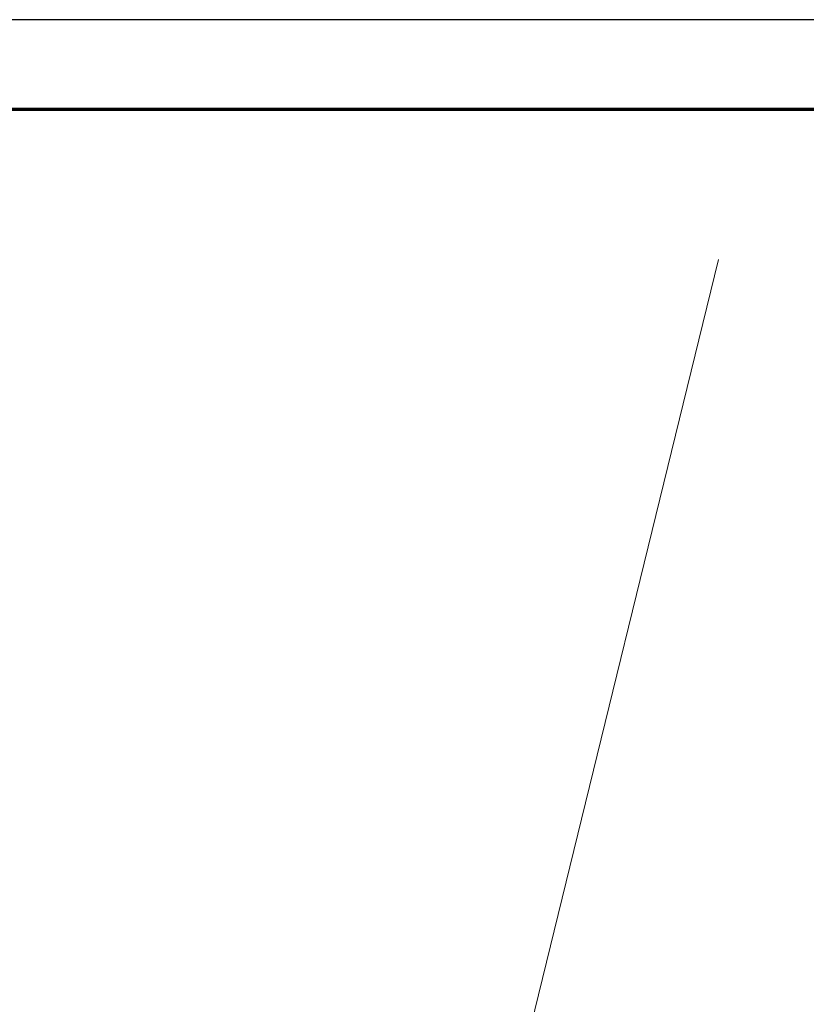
# Model space of a CAD drawing. Extents: x 1101 to 1942, y 41 to 882.
# Tile 33 of 113: x 1190 to 1234, y 827 to 882. Entities that reach past the tile are written whole.
import ezdxf

# ---------------------------------------------------------------- set-up
doc = ezdxf.new("R2010")
doc.units = 0
doc.layers.get('0').update_dxf_attribs({"lineweight": 13})
for name, color, linetype, lineweight in [('Axen', 7, 'Continuous', 25), ('Beschriftung', 7, 'Continuous', 25), ('Boden', 7, 'Continuous', 25), ('Deckenspiegel', 7, 'Continuous', 25), ('Fenster', 7, 'Continuous', 25), ('FORMAT', 7, 'Continuous', 25), ('Fullfläche', 7, 'Continuous', 25), ('Maßlinien', 7, 'Continuous', 25), ('Räume', 7, 'Continuous', 25), ('Treppen', 7, 'Continuous', 25), ('Türen-A03CP7E11H', 7, 'Continuous', 25), ('Wände', 7, 'Continuous', 25)]:
    doc.layers.add(name, color=color, linetype=linetype, lineweight=lineweight)

# ---------------------------------------------------------------- blocks, each defined once
blk = doc.blocks.new('Blockreferenz-A03CP7DX1H', base_point=(1100.835, 40.848))
at = {"layer": 'FORMAT', "color": 0, "linetype": 'ByBlock', "ltscale": 0.25}
blk.add_line((1941.835, 881.848), (1100.835, 881.848), dxfattribs=at)
at = {"layer": 'FORMAT', "color": 0, "linetype": 'ByBlock', "lineweight": 70, "ltscale": 0.7}
blk.add_line((1936.835, 876.848), (1120.835, 876.848), dxfattribs=at)
blk = doc.blocks.new('Referenz-A03CP7E41H', base_point=(1127.794, 89.807))
at = {"layer": 'Axen', "color": 0, "lineweight": -2}
blk.add_line((1229.153, 868.508), (1127.794, 454.271), dxfattribs=at)
at = {"layer": 'Beschriftung', "color": 0, "lineweight": -2}
blk.add_line((1229.153, 868.508), (1127.794, 454.271), dxfattribs=at)
at = {"layer": 'Boden', "color": 0, "lineweight": -2}
blk.add_line((1229.153, 868.508), (1127.794, 454.271), dxfattribs=at)
at = {"layer": 'Deckenspiegel', "color": 0, "lineweight": -2}
blk.add_line((1229.153, 868.508), (1127.794, 454.271), dxfattribs=at)
at = {"layer": 'Fenster', "color": 0, "lineweight": -2}
blk.add_line((1229.153, 868.508), (1127.794, 454.271), dxfattribs=at)
at = {"layer": 'Fullfläche', "color": 0, "lineweight": -2}
blk.add_line((1229.153, 868.508), (1127.794, 454.271), dxfattribs=at)
at = {"layer": 'Maßlinien', "color": 0, "lineweight": -2}
blk.add_line((1229.153, 868.508), (1127.794, 454.271), dxfattribs=at)
at = {"layer": 'Räume', "color": 0, "lineweight": -2}
blk.add_line((1229.153, 868.508), (1127.794, 454.271), dxfattribs=at)
at = {"layer": 'Treppen', "color": 0, "lineweight": -2}
blk.add_line((1229.153, 868.508), (1127.794, 454.271), dxfattribs=at)
at = {"layer": 'Türen-A03CP7E11H', "color": 0, "lineweight": -2}
blk.add_line((1229.153, 868.508), (1127.794, 454.271), dxfattribs=at)
at = {"layer": 'Wände', "color": 0, "lineweight": -2}
blk.add_line((1229.153, 868.508), (1127.794, 454.271), dxfattribs=at)

msp = doc.modelspace()

# ---------------------------------------------------------------- block references
at = {"ltscale": 0.13}
msp.add_blockref('Blockreferenz-A03CP7DX1H', (1100.835, 40.848), dxfattribs=at)
at = {"color": 251, "lineweight": 13, "ltscale": 0.13, "true_color": 0x5f5f5f}
msp.add_blockref('Referenz-A03CP7E41H', (1127.794, 89.807), dxfattribs=at)

doc.saveas('drawing.dxf')
